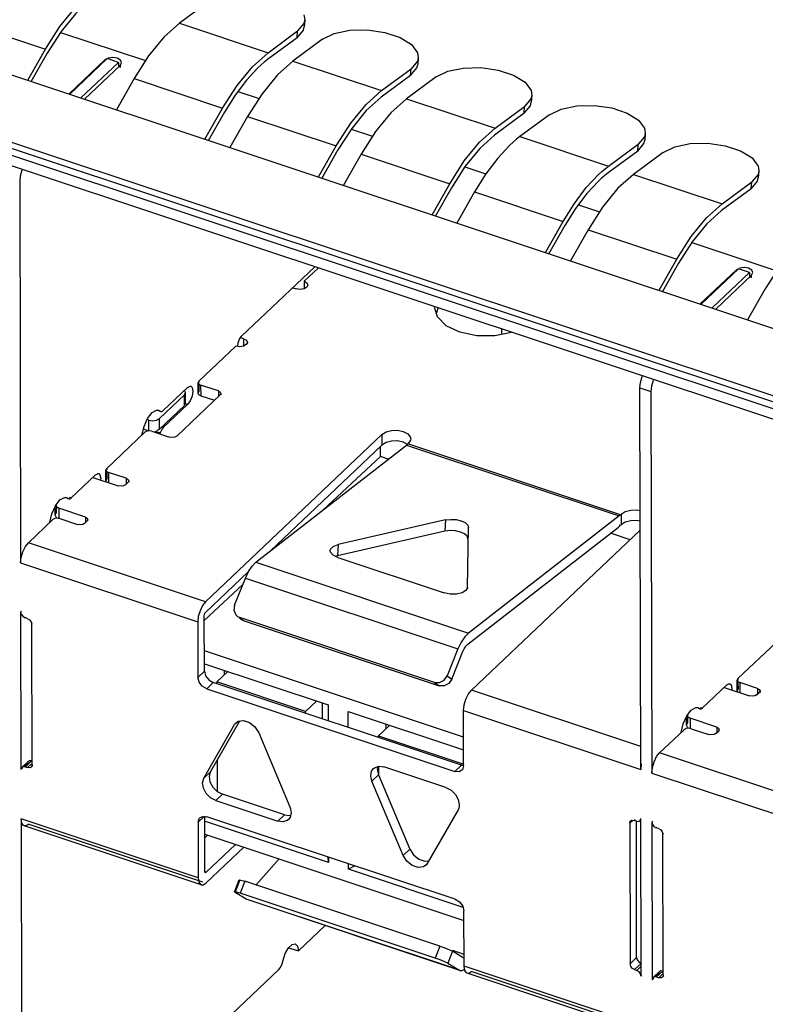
# Model space of a CAD drawing. Extents: x 0 to 1189, y 0 to 841.
# Tile 66 of 256: x 542.04 to 547.1, y 305.59 to 312.28. Entities that reach past the tile are written whole.
import ezdxf

# ---------------------------------------------------------------- set-up
doc = ezdxf.new("R2010")
doc.units = 0
doc.header["$LTSCALE"] = 65.395
doc.layers.get('0').update_dxf_attribs({"linetype": 'CONTINUOUS'})

msp = doc.modelspace()

# ---------------------------------------------------------------- linework, layer by layer
at = {"color": 7, "linetype": 'Continuous'}
for p, q in [((538.0964, 313.1968), (572.4117, 301.78)), ((537.7388, 312.8579), (572.0541, 301.4411)), ((572.0542, 301.3976), (537.7389, 312.8145)), ((543.323, 312.4024), (543.1219, 312.2542)), ((543.968, 312.3108), (543.9728, 312.277)), ((541.6101, 312.2783), (542.2119, 312.0781)), ((543.1219, 312.2542), (543.7237, 312.054)), ((543.9675, 312.2535), (543.9247, 312.2022)), ((543.964, 312.2069), (543.9694, 312.2307)), ((543.9728, 312.277), (543.9675, 312.2535)), ((543.9729, 312.277), (543.9696, 312.2307)), ((542.3176, 312.1973), (542.2239, 312.0506)), ((543.7237, 312.054), (543.9247, 312.2022)), ((543.9214, 312.1559), (543.964, 312.2069)), ((543.9214, 312.1559), (543.9247, 312.2022)), ((543.9214, 312.1559), (543.7203, 312.0077)), ((544.094, 312.1459), (543.8929, 311.9977)), ((542.0921, 311.8675), (542.2119, 312.0781)), ((542.2239, 312.0506), (542.113, 311.8555)), ((543.8929, 311.9977), (543.7873, 311.9029)), ((543.8929, 311.9977), (544.4947, 311.7975)), ((544.7385, 311.997), (544.6957, 311.9457)), ((544.735, 311.9504), (544.7404, 311.9742)), ((544.7438, 312.0205), (544.7385, 311.997)), ((544.7439, 312.0205), (544.7406, 311.9742)), ((544.6924, 311.8994), (544.4913, 311.7512)), ((544.4947, 311.7975), (544.6957, 311.9457)), ((544.6924, 311.8994), (544.735, 311.9504)), ((544.6924, 311.8994), (544.6957, 311.9457)), ((542.8136, 311.8779), (542.6938, 311.6672)), ((542.8136, 311.8779), (543.4154, 311.6777)), ((544.865, 311.8894), (544.6639, 311.7412)), ((543.5001, 311.7669), (543.4274, 311.6502)), ((545.5148, 311.764), (545.5095, 311.7405)), ((545.5149, 311.764), (545.5116, 311.7177)), ((544.6639, 311.7412), (544.5583, 311.6464)), ((544.6639, 311.7412), (545.2657, 311.541)), ((545.4634, 311.6429), (545.506, 311.6939)), ((545.5095, 311.7405), (545.4667, 311.6892)), ((545.506, 311.6939), (545.5114, 311.7177)), ((543.2956, 311.467), (543.4154, 311.6777)), ((543.4274, 311.6502), (543.3165, 311.4551)), ((545.4634, 311.6429), (545.2623, 311.4947)), ((545.2657, 311.541), (545.4667, 311.6892)), ((545.636, 311.6329), (545.4349, 311.4847)), ((545.4634, 311.6429), (545.4667, 311.6892)), ((543.5846, 311.6214), (543.4648, 311.4107)), ((543.5846, 311.6214), (544.1864, 311.4211)), ((544.2921, 311.5403), (544.1984, 311.3936)), ((546.2858, 311.5075), (546.2805, 311.484)), ((546.2859, 311.5075), (546.2826, 311.4611)), ((545.4349, 311.4847), (546.0367, 311.2845)), ((546.0367, 311.2845), (546.2377, 311.4327)), ((546.2344, 311.3864), (546.277, 311.4374)), ((546.2344, 311.3864), (546.2377, 311.4327)), ((546.2805, 311.484), (546.2377, 311.4327)), ((546.277, 311.4374), (546.2825, 311.4612)), ((544.0666, 311.2105), (544.1864, 311.4211)), ((544.1984, 311.3936), (544.0875, 311.1986)), ((544.3556, 311.3648), (544.2358, 311.1542)), ((544.3556, 311.3648), (544.9574, 311.1646)), ((546.2344, 311.3864), (546.0333, 311.2381)), ((546.407, 311.3764), (546.2059, 311.2282)), ((545.0631, 311.2838), (544.9694, 311.1371)), ((546.2059, 311.2282), (546.1003, 311.1333)), ((546.2059, 311.2282), (546.8077, 311.028)), ((547.0515, 311.2275), (547.0087, 311.1762)), ((547.0568, 311.2509), (547.0515, 311.2275)), ((547.0569, 311.251), (547.0536, 311.2046)), ((544.8376, 310.954), (544.9574, 311.1646)), ((546.8077, 311.028), (547.0087, 311.1762)), ((547.0054, 311.1298), (547.048, 311.1809)), ((547.0054, 311.1298), (547.0087, 311.1762)), ((547.048, 311.1809), (547.0535, 311.2046)), ((544.9694, 311.1371), (544.8585, 310.9421)), ((545.1266, 311.1083), (545.0068, 310.8977)), ((545.1266, 311.1083), (545.7284, 310.9081)), ((547.0054, 311.1298), (546.8043, 310.9816)), ((545.8131, 310.9973), (545.7404, 310.8806)), ((545.6086, 310.6975), (545.7284, 310.9081)), ((545.7404, 310.8806), (545.6295, 310.6856)), ((545.8976, 310.8518), (545.7778, 310.6412)), ((545.8976, 310.8518), (546.4994, 310.6516)), ((546.6051, 310.7708), (546.5115, 310.6241)), ((546.3796, 310.441), (546.4994, 310.6516)), ((546.5115, 310.6241), (546.4005, 310.4291)), ((547.1012, 310.4514), (546.9813, 310.2408)), ((544.4873, 309.3113), (544.4872, 309.3795)), ((544.097, 308.9486), (544.4873, 309.3113)), ((544.5407, 309.2935), (544.4873, 309.3113)), ((546.1826, 308.7473), (546.0506, 308.7912)), ((543.2909, 308.1996), (543.5521, 308.4423)), ((545.0518, 307.4064), (543.2913, 307.9921)), ((543.2915, 307.9052), (544.1318, 307.6257)), ((543.4515, 307.852), (543.3767, 307.7811)), ((543.4255, 307.8607), (543.4255, 307.8274)), ((543.9784, 307.5809), (543.3767, 307.7811)), ((543.3767, 307.7811), (543.3767, 307.7688)), ((543.9784, 307.5809), (544.0532, 307.6518)), ((544.0906, 307.6394), (544.0908, 307.5312)), ((544.1318, 307.6257), (544.1321, 307.5175)), ((543.9785, 307.5686), (543.9784, 307.5809)), ((544.2672, 307.5806), (545.052, 307.3195)), ((544.2675, 307.4725), (544.2672, 307.5806)), ((544.4749, 307.4157), (544.5497, 307.4866)), ((544.5237, 307.4953), (544.5238, 307.4621)), ((544.4749, 307.4157), (545.0541, 307.223)), ((544.4749, 307.4034), (544.4749, 307.4157)), ((543.3778, 307.2499), (543.3783, 307.0378)), ((544.4755, 307.1501), (544.4753, 307.204)), ((544.1342, 306.5548), (543.298, 306.833)), ((543.294, 306.7476), (545.0545, 306.1619)), ((543.2941, 306.7235), (543.3131, 306.7412)), ((544.1272, 306.5943), (544.1342, 306.5548)), ((544.1341, 306.592), (544.1342, 306.5548)), ((544.2696, 306.5098), (544.2695, 306.5469)), ((544.3122, 306.5327), (544.2696, 306.5098)), ((545.0485, 306.2506), (544.2696, 306.5098))]:
    msp.add_line(p, q, dxfattribs=at)
at = {"color": 6, "linetype": 'Continuous'}
for p, q in [((537.8243, 312.7402), (571.8989, 301.4034)), ((571.8991, 301.331), (537.8245, 312.6678)), ((542.3722, 311.7742), (542.6154, 312.0047)), ((542.6319, 312.0137), (542.3774, 311.7725)), ((542.4527, 311.7475), (542.7071, 311.9887)), ((542.7207, 311.9697), (542.4775, 311.7392)), ((542.6319, 312.0137), (542.6154, 312.0047)), ((542.7071, 311.9887), (542.6319, 312.0137)), ((542.6692, 312.0216), (542.6385, 312.0173)), ((542.7071, 311.9887), (542.7072, 311.9526)), ((542.7207, 311.9697), (542.7293, 311.9873)), ((542.7207, 311.9527), (542.7207, 311.9697)), ((542.037, 311.1795), (542.0426, 308.5893)), ((544.0413, 310.5995), (543.5443, 310.1285)), ((543.969, 310.502), (544.0639, 310.5919)), ((546.6597, 310.3478), (546.9029, 310.5782)), ((546.9195, 310.5872), (546.665, 310.346)), ((546.7402, 310.321), (546.9947, 310.5622)), ((546.9194, 310.5872), (546.9029, 310.5782)), ((546.9947, 310.5622), (546.9195, 310.5872)), ((546.9567, 310.5952), (546.926, 310.5908)), ((546.9947, 310.5622), (546.9947, 310.5262)), ((547.0082, 310.5432), (547.0168, 310.5608)), ((543.969, 310.502), (543.9692, 310.4515)), ((547.0082, 310.5432), (546.7651, 310.3127)), ((547.0083, 310.5262), (547.0082, 310.5432)), ((543.8932, 310.4586), (543.9154, 310.4512)), ((543.9419, 310.4471), (543.9154, 310.4512)), ((543.9947, 310.4767), (543.9875, 310.4617)), ((544.8749, 310.2601), (544.8554, 310.3246)), ((544.877, 310.3176), (544.8668, 310.2867)), ((544.9341, 310.2006), (544.8749, 310.2601)), ((545.0266, 310.1559), (544.9341, 310.2006)), ((545.3091, 310.1777), (545.3091, 310.1405)), ((543.5176, 310.0597), (543.5212, 310.0849)), ((543.5212, 310.0849), (543.5309, 310.1099)), ((543.5309, 310.1099), (543.5443, 310.1285)), ((543.5578, 310.1123), (543.5408, 310.1179)), ((543.5578, 310.1123), (543.5769, 310.1012)), ((543.5578, 310.1123), (543.5579, 310.0598)), ((543.5835, 310.0869), (543.5762, 310.0719)), ((543.5769, 310.1012), (543.5835, 310.0869)), ((543.5041, 310.0614), (543.2538, 309.8242)), ((543.5307, 310.0573), (543.5041, 310.0614)), ((543.2538, 309.8242), (543.2489, 309.8141)), ((543.2538, 309.8242), (543.2538, 309.8141)), ((543.1771, 309.7805), (543.0122, 309.6242)), ((543.1628, 309.7461), (543.1562, 309.7604)), ((543.1771, 309.7805), (543.1951, 309.7897)), ((543.1951, 309.7897), (543.1993, 309.789)), ((543.1993, 309.789), (543.2081, 309.781)), ((543.2081, 309.781), (543.213, 309.7565)), ((543.213, 309.7565), (543.2082, 309.7229)), ((543.2489, 309.8141), (543.2529, 309.805)), ((543.2491, 309.7417), (543.2489, 309.8141)), ((543.2491, 309.7417), (543.254, 309.7518)), ((543.2529, 309.805), (543.266, 309.7972)), ((543.2539, 309.7972), (543.254, 309.7518)), ((543.3864, 309.7572), (543.266, 309.7972)), ((543.266, 309.7972), (543.2662, 309.7249)), ((543.3864, 309.7572), (543.3865, 309.7187)), ((546.2493, 309.7781), (546.3245, 309.753)), ((546.2549, 307.1878), (546.2493, 309.7781)), ((546.3245, 309.753), (546.3301, 307.1628)), ((543.1555, 309.731), (542.9856, 309.57)), ((543.1036, 309.4506), (543.3986, 309.7302)), ((543.1555, 309.731), (543.1628, 309.7461)), ((543.1556, 309.6586), (543.1555, 309.731)), ((543.1563, 309.6881), (543.163, 309.6737)), ((543.163, 309.6738), (543.1628, 309.7461)), ((543.1953, 309.6895), (543.1774, 309.6647)), ((543.2082, 309.7229), (543.1953, 309.6895)), ((543.2662, 309.7249), (543.36, 309.6937)), ((543.4035, 309.7403), (543.3986, 309.7302)), ((543.4035, 309.7403), (543.4035, 309.7302)), ((542.9363, 309.6102), (542.9666, 309.628)), ((542.9666, 309.628), (542.9803, 309.6272)), ((542.9915, 309.6204), (542.9797, 309.6243)), ((542.9803, 309.6272), (542.9915, 309.6204)), ((542.9858, 309.4976), (543.1556, 309.6586)), ((542.9915, 309.6204), (542.9956, 309.6178)), ((543.0045, 309.6187), (543.0122, 309.6242)), ((543.0125, 309.5085), (543.1774, 309.6647)), ((543.163, 309.6737), (543.1556, 309.6586)), ((543.1774, 309.6647), (543.1617, 309.6699)), ((542.8814, 309.5166), (542.906, 309.5706)), ((542.9137, 309.5596), (542.9026, 309.5632)), ((542.906, 309.5706), (542.9363, 309.6102)), ((542.9138, 309.4872), (542.9137, 309.5596)), ((542.9858, 309.4976), (542.9856, 309.57)), ((542.8672, 309.4578), (542.8814, 309.5166)), ((542.8807, 309.4983), (542.9138, 309.4872)), ((542.9352, 309.4837), (542.9182, 309.4864)), ((542.9352, 309.4837), (543.0556, 309.4437)), ((542.9551, 309.4853), (542.9918, 309.4731)), ((542.9858, 309.4976), (542.9662, 309.4869)), ((542.9976, 309.4871), (542.9918, 309.4731)), ((543.0125, 309.5085), (543.0012, 309.5122)), ((542.8873, 309.4768), (542.628, 309.2311)), ((542.9918, 309.4731), (542.9887, 309.4659)), ((544.4976, 309.4619), (543.2996, 308.3265)), ((544.4976, 309.4619), (544.4977, 309.3895)), ((544.5621, 309.4167), (544.5254, 309.4068)), ((544.6027, 309.418), (544.5621, 309.4167)), ((544.6416, 309.4103), (544.6027, 309.418)), ((544.6415, 309.4827), (544.6721, 309.4672)), ((543.6411, 308.5942), (544.6645, 309.3897)), ((543.7381, 308.6696), (544.4977, 309.3895)), ((544.5254, 309.4068), (544.4977, 309.3895)), ((544.6723, 309.3948), (544.6416, 309.4103)), ((544.6645, 309.3897), (544.6707, 309.3949)), ((544.6645, 309.3897), (546.1087, 308.9092)), ((544.6707, 309.3949), (544.6738, 309.3978)), ((544.6738, 309.3978), (544.6781, 309.4018)), ((546.1181, 308.9173), (544.6738, 309.3978)), ((542.628, 309.2311), (542.6231, 309.221)), ((542.6231, 309.221), (542.627, 309.2119)), ((542.6232, 309.1486), (542.6231, 309.221)), ((542.628, 309.2311), (542.628, 309.221)), ((542.5513, 309.1874), (542.3864, 309.0311)), ((542.5338, 309.1708), (542.7069, 309.1132)), ((542.5513, 309.1874), (542.5693, 309.1966)), ((542.5693, 309.1966), (542.5735, 309.1959)), ((542.5735, 309.1959), (542.5823, 309.1879)), ((542.5823, 309.1879), (542.5872, 309.1634)), ((542.5872, 309.1634), (542.5858, 309.1535)), ((542.6233, 309.1486), (542.6282, 309.1587)), ((542.627, 309.2119), (542.6402, 309.2041)), ((542.6281, 309.2041), (542.6282, 309.1587)), ((542.7606, 309.1641), (542.6402, 309.2041)), ((542.6402, 309.2041), (542.6404, 309.1318)), ((542.7606, 309.1641), (542.7606, 309.1256)), ((542.6275, 309.1396), (542.6233, 309.1486)), ((542.7255, 309.1105), (542.7069, 309.1132)), ((542.7423, 309.1132), (542.7255, 309.1105)), ((542.7549, 309.1202), (542.7423, 309.1132)), ((542.7549, 309.1202), (542.7728, 309.1371)), ((542.7777, 309.1472), (542.7728, 309.1371)), ((542.7777, 309.1472), (542.7777, 309.1371)), ((542.2802, 308.9775), (542.3104, 309.0171)), ((542.3104, 309.0171), (542.3408, 309.0349)), ((542.3408, 309.0349), (542.3545, 309.0341)), ((542.3657, 309.0273), (542.3536, 309.0313)), ((542.3545, 309.0341), (542.3657, 309.0273)), ((542.3657, 309.0273), (542.3698, 309.0247)), ((542.3733, 309.0355), (542.3864, 309.0311)), ((542.3787, 309.0256), (542.3864, 309.0311)), ((542.2556, 308.9234), (542.2802, 308.9775)), ((542.2774, 308.9144), (542.2773, 308.9614)), ((542.2846, 308.9833), (542.2847, 308.9295)), ((542.4834, 308.9014), (542.3029, 308.9615)), ((542.3029, 308.9615), (542.303, 308.8891)), ((542.0961, 308.7269), (542.2615, 308.8837)), ((542.2414, 308.8646), (542.2556, 308.9234)), ((542.2754, 308.8911), (542.2615, 308.8837)), ((542.2924, 308.8933), (542.2754, 308.8911)), ((542.2774, 308.9144), (542.2847, 308.9295)), ((542.284, 308.9001), (542.2774, 308.9144)), ((542.2877, 308.898), (542.284, 308.9001)), ((542.3094, 308.8906), (542.2924, 308.8933)), ((542.3094, 308.8906), (542.4298, 308.8506)), ((542.4834, 308.9014), (542.4835, 308.863)), ((542.5005, 308.8846), (542.4956, 308.8744)), ((542.5006, 308.8745), (542.5005, 308.8845)), ((546.1087, 308.9092), (545.0853, 308.1137)), ((546.1223, 308.9213), (546.1181, 308.9173)), ((546.1223, 308.9213), (546.1225, 308.849)), ((542.4483, 308.8478), (542.4298, 308.8506)), ((542.4652, 308.8505), (542.4483, 308.8478)), ((542.4777, 308.8575), (542.4652, 308.8505)), ((542.4777, 308.8575), (542.4956, 308.8744)), ((544.93, 308.8813), (544.1992, 308.714)), ((544.93, 308.8813), (544.9254, 308.8049)), ((545.0348, 308.876), (545.0625, 308.8633)), ((545.0776, 308.4217), (545.0863, 308.8293)), ((545.0808, 308.0373), (546.1042, 308.8328)), ((546.1092, 308.8479), (546.1182, 308.8449)), ((546.1182, 308.8449), (546.1225, 308.849)), ((546.1501, 308.8663), (546.1225, 308.849)), ((546.2513, 308.8728), (546.2274, 308.8774)), ((544.9254, 308.8049), (544.1947, 308.6376)), ((545.058, 308.7869), (545.0303, 308.7996)), ((545.1049, 307.7259), (546.2514, 308.8125)), ((542.0582, 308.6655), (542.0754, 308.7006)), ((542.0754, 308.7006), (542.0961, 308.7269)), ((543.2996, 308.3265), (542.0961, 308.7269)), ((544.1459, 308.6735), (544.1483, 308.683)), ((544.1483, 308.683), (544.1663, 308.7014)), ((544.1663, 308.7014), (544.1992, 308.714)), ((544.1992, 308.714), (544.1947, 308.6376)), ((544.1478, 308.6619), (544.1459, 308.6735)), ((544.165, 308.6417), (544.1478, 308.6619)), ((544.1973, 308.6258), (544.165, 308.6417)), ((544.1947, 308.6376), (544.1826, 308.633)), ((544.1973, 308.6258), (544.9194, 308.3855)), ((542.0426, 308.5893), (543.2461, 308.1888)), ((543.6411, 308.5942), (545.0853, 308.1137)), ((543.2997, 308.2541), (543.5897, 308.529)), ((543.4968, 308.3031), (543.5697, 308.4866)), ((543.5697, 308.4866), (543.5907, 308.531)), ((543.5697, 308.4866), (545.0139, 308.0061)), ((545.0776, 308.4217), (545.0775, 308.4208)), ((544.961, 308.3769), (544.9194, 308.3855)), ((542.0433, 308.2561), (542.0502, 308.2626)), ((542.0433, 308.2561), (542.0456, 307.1859)), ((542.0575, 308.2271), (542.0732, 308.2176)), ((542.0767, 308.2209), (542.0732, 308.2176)), ((542.0885, 308.2125), (542.0732, 308.2176)), ((543.2908, 308.2312), (543.2919, 308.2393)), ((543.2916, 307.855), (543.2908, 308.2312)), ((543.5047, 308.2373), (543.5155, 308.2269)), ((543.5155, 308.2269), (543.5314, 308.2185)), ((543.5298, 308.2163), (543.5471, 308.2038)), ((544.8553, 307.778), (543.5314, 308.2185)), ((542.0885, 308.2125), (542.1032, 308.2039)), ((542.1032, 308.2039), (542.1141, 308.1903)), ((542.1141, 308.1903), (542.1187, 308.1735)), ((542.1222, 308.1769), (542.1187, 308.1735)), ((542.1207, 307.2184), (542.1187, 308.1735)), ((543.2461, 308.1888), (543.2469, 307.8126)), ((543.5625, 308.1959), (543.5467, 308.2043)), ((543.5486, 308.206), (543.5625, 308.1959)), ((543.5625, 308.1959), (544.8864, 307.7554)), ((546.9155, 307.8046), (547.1748, 308.0503)), ((545.0139, 308.0061), (544.9411, 307.8226)), ((544.9722, 307.8), (545.0451, 307.9835)), ((545.0451, 307.9835), (545.0556, 308.0057)), ((543.2469, 307.8126), (543.2916, 307.855)), ((543.2551, 307.7808), (543.2469, 307.8126)), ((544.9201, 307.7929), (544.9411, 307.8226)), ((544.9411, 307.8226), (544.9722, 307.8)), ((543.277, 307.7525), (543.2551, 307.7808)), ((543.3072, 307.7347), (543.277, 307.7525)), ((543.3072, 307.7347), (543.3519, 307.7771)), ((543.3217, 307.7949), (543.3519, 307.7771)), ((545.0369, 307.2165), (543.3519, 307.7771)), ((544.8553, 307.778), (544.8889, 307.7767)), ((544.8553, 307.778), (544.8864, 307.7554)), ((544.9201, 307.7541), (544.8864, 307.7554)), ((544.8889, 307.7767), (544.9201, 307.7929)), ((544.9512, 307.7703), (544.9201, 307.7541)), ((544.9722, 307.8), (544.9512, 307.7703)), ((546.8388, 307.7609), (546.674, 307.6046)), ((546.8388, 307.7609), (546.8568, 307.7701)), ((546.8568, 307.7701), (546.861, 307.7694)), ((546.861, 307.7694), (546.8698, 307.7614)), ((546.8698, 307.7614), (546.8747, 307.7369)), ((546.9155, 307.8046), (546.9106, 307.7945)), ((546.9106, 307.7945), (546.9146, 307.7854)), ((546.9108, 307.7221), (546.9106, 307.7945)), ((546.9146, 307.7854), (546.9277, 307.7776)), ((546.9155, 307.8046), (546.9156, 307.7945)), ((546.9156, 307.7776), (546.9157, 307.7322)), ((547.0481, 307.7376), (546.9277, 307.7776)), ((546.9277, 307.7776), (546.9279, 307.7053)), ((543.3072, 307.7347), (544.9922, 307.1741)), ((545.067, 307.6645), (545.0842, 307.6996)), ((545.0842, 307.6996), (545.1049, 307.7259)), ((546.2546, 307.3434), (545.1049, 307.7259)), ((546.8214, 307.7443), (546.9945, 307.6867)), ((546.8747, 307.7369), (546.8733, 307.727)), ((546.9108, 307.7221), (546.9157, 307.7322)), ((546.9151, 307.7132), (546.9108, 307.7221)), ((547.013, 307.684), (546.9945, 307.6867)), ((547.0298, 307.6867), (547.013, 307.684)), ((547.0424, 307.6937), (547.0298, 307.6867)), ((547.0424, 307.6937), (547.0603, 307.7106)), ((547.0481, 307.7376), (547.0482, 307.6991)), ((547.0652, 307.7207), (547.0603, 307.7106)), ((547.0652, 307.7207), (547.0652, 307.7106)), ((545.0514, 307.5882), (546.2549, 307.1878)), ((545.0522, 307.212), (545.0514, 307.5882)), ((546.5431, 307.497), (546.5677, 307.551)), ((546.5677, 307.551), (546.598, 307.5906)), ((546.5721, 307.5603), (546.5723, 307.5031)), ((546.598, 307.5906), (546.6284, 307.6084)), ((546.6284, 307.6084), (546.642, 307.6076)), ((546.6532, 307.6008), (546.6414, 307.6047)), ((546.642, 307.6076), (546.6532, 307.6008)), ((546.6532, 307.6008), (546.6573, 307.5982)), ((546.6609, 307.609), (546.674, 307.6046)), ((546.6662, 307.5991), (546.674, 307.6046)), ((543.287, 307.1274), (543.4966, 307.4915)), ((543.5306, 307.5152), (543.3317, 307.1698)), ((543.4966, 307.4915), (543.5067, 307.504)), ((543.5078, 307.5021), (543.4966, 307.4915)), ((543.5067, 307.504), (543.5218, 307.514)), ((543.5218, 307.514), (543.5582, 307.5189)), ((543.5582, 307.5189), (543.5985, 307.5054)), ((543.5985, 307.5054), (543.6349, 307.4764)), ((546.5289, 307.4382), (546.5431, 307.497)), ((546.5649, 307.4879), (546.5648, 307.5349)), ((546.5649, 307.4879), (546.5723, 307.5031)), ((546.5716, 307.4736), (546.5649, 307.4879)), ((546.7709, 307.4749), (546.5904, 307.535)), ((546.5904, 307.535), (546.5906, 307.4626)), ((543.6349, 307.4764), (543.6602, 307.437)), ((543.6602, 307.437), (543.8718, 306.9328)), ((546.3836, 307.3004), (546.549, 307.4572)), ((546.5629, 307.4646), (546.549, 307.4572)), ((546.58, 307.4669), (546.5629, 307.4646)), ((546.5752, 307.4715), (546.5716, 307.4736)), ((546.597, 307.4641), (546.58, 307.4669)), ((546.597, 307.4641), (546.7173, 307.4241)), ((546.7359, 307.4214), (546.7173, 307.4241)), ((546.7527, 307.424), (546.7359, 307.4214)), ((546.7653, 307.431), (546.7527, 307.424)), ((546.7653, 307.431), (546.7832, 307.448)), ((546.7709, 307.4749), (546.771, 307.4365)), ((546.788, 307.4581), (546.7832, 307.448)), ((546.7881, 307.448), (546.7881, 307.458)), ((546.3629, 307.2741), (546.3836, 307.3004)), ((547.5871, 306.9), (546.3836, 307.3004)), ((542.0516, 307.2011), (542.0963, 307.2435)), ((542.0903, 307.2282), (542.0707, 307.2096)), ((542.1201, 307.247), (542.0754, 307.2046)), ((542.1156, 307.2231), (542.0907, 307.1995)), ((542.0962, 307.2434), (542.1044, 307.2479)), ((542.1044, 307.2479), (542.1201, 307.247)), ((542.1252, 307.213), (542.1147, 307.203)), ((544.9922, 307.1741), (545.0369, 307.2165)), ((545.0369, 307.2165), (545.0522, 307.2153)), ((545.0522, 307.212), (545.0442, 307.1856)), ((545.0522, 307.212), (545.0555, 307.2151)), ((546.259, 307.2252), (546.2549, 307.1878)), ((546.3457, 307.2391), (546.3629, 307.2741)), ((542.0496, 307.1989), (542.0456, 307.1859)), ((542.0564, 307.1961), (542.0456, 307.1859)), ((542.0516, 307.2011), (542.0496, 307.1989)), ((542.0604, 307.2057), (542.0516, 307.2011)), ((542.0754, 307.2046), (542.0604, 307.2057)), ((542.0754, 307.2046), (542.0907, 307.1995)), ((542.1066, 307.1986), (542.0907, 307.1995)), ((542.1148, 307.2031), (542.1066, 307.1986)), ((543.3317, 307.1698), (543.287, 307.1274)), ((544.421, 307.1444), (544.4269, 307.1764)), ((544.4295, 307.1077), (544.421, 307.1444)), ((544.4269, 307.1764), (544.4391, 307.1934)), ((544.4295, 307.1077), (544.4742, 307.1501)), ((544.4391, 307.1934), (544.4461, 307.1991)), ((544.4461, 307.1991), (544.4756, 307.2089)), ((544.4694, 307.2068), (544.4657, 307.1867)), ((544.4657, 307.1867), (544.4742, 307.1501)), ((544.4742, 307.1501), (544.6858, 306.6459)), ((544.4756, 307.2089), (544.511, 307.204)), ((544.9323, 307.0639), (544.511, 307.204)), ((545.0223, 307.1719), (544.9922, 307.1741)), ((545.0402, 307.1813), (545.0223, 307.1719)), ((545.0442, 307.1856), (545.0402, 307.1813)), ((546.3301, 307.1628), (547.5337, 306.7624)), ((543.3294, 307.1027), (543.3487, 307.0672)), ((544.6411, 306.6035), (544.4295, 307.1077)), ((543.304, 307.0249), (543.2847, 307.0603)), ((543.3335, 306.9954), (543.304, 307.0249)), ((543.3487, 307.0672), (543.3783, 307.0378)), ((543.4137, 307.019), (543.369, 306.9767)), ((543.3783, 307.0378), (543.4137, 307.019)), ((543.8349, 306.8789), (543.4137, 307.019)), ((544.9323, 307.0639), (544.9671, 307.0456)), ((544.9671, 307.0456), (544.9961, 307.0172)), ((544.9961, 307.0172), (545.0157, 306.9828)), ((543.369, 306.9767), (543.3335, 306.9954)), ((543.369, 306.9767), (543.7902, 306.8365)), ((545.0157, 306.9828), (545.0227, 306.947)), ((543.8349, 306.8789), (543.7902, 306.8365)), ((543.8803, 306.8933), (543.8734, 306.8621)), ((543.8793, 306.9062), (543.8803, 306.8933)), ((545.0143, 306.9131), (544.8047, 306.5491)), ((545.019, 306.9234), (545.0143, 306.9131)), ((543.2499, 306.4523), (542.0464, 306.8528)), ((542.0464, 306.8528), (542.052, 304.2625)), ((542.1002, 306.8168), (543.2775, 306.4251)), ((543.2905, 306.8678), (543.2491, 306.8286)), ((543.2491, 306.8286), (543.2499, 306.4523)), ((543.261, 306.8593), (543.2789, 306.8687)), ((543.2789, 306.8687), (543.3091, 306.8664)), ((543.2946, 306.4947), (543.2938, 306.8709)), ((544.994, 306.3059), (543.3091, 306.8664)), ((543.825, 306.8316), (543.7902, 306.8365)), ((543.8734, 306.8621), (543.8622, 306.8471)), ((546.2011, 306.8416), (546.1805, 306.8221)), ((546.1805, 306.8221), (546.1826, 305.867)), ((546.1865, 306.8375), (546.1947, 306.842)), ((546.1947, 306.842), (546.2106, 306.841)), ((546.2161, 306.8463), (546.2106, 306.841)), ((546.2259, 306.8359), (546.2106, 306.841)), ((546.2273, 305.9094), (546.2253, 306.8376)), ((546.2259, 306.8359), (546.2405, 306.8347)), ((546.2405, 306.8347), (546.2497, 306.8394)), ((546.2497, 306.8394), (546.2557, 306.8451)), ((546.258, 305.7844), (546.2556, 306.8547)), ((546.3309, 306.8297), (546.3377, 306.8361)), ((546.3309, 306.8297), (546.3332, 305.7594)), ((543.2704, 306.4035), (542.0669, 306.804)), ((546.345, 306.8006), (546.3607, 306.7911)), ((546.3642, 306.7944), (546.3607, 306.7911)), ((546.3761, 306.786), (546.3607, 306.7911)), ((546.3761, 306.786), (546.3908, 306.7774)), ((546.3908, 306.7774), (546.4016, 306.7638)), ((546.4016, 306.7638), (546.4062, 306.747)), ((546.4098, 306.7504), (546.4062, 306.747)), ((546.4083, 305.792), (546.4062, 306.747)), ((543.5033, 306.678), (543.3036, 306.4887)), ((543.3037, 306.4163), (543.5599, 306.6591)), ((544.6858, 306.6459), (544.6411, 306.6035)), ((543.6411, 306.4019), (543.7998, 306.5793)), ((544.8047, 306.5491), (544.7946, 306.5366)), ((544.8062, 306.5474), (544.795, 306.5368)), ((543.298, 306.4866), (543.2925, 306.4884)), ((543.3036, 306.4887), (543.2937, 306.492)), ((543.2959, 306.4884), (543.2946, 306.4947)), ((543.298, 306.4866), (543.2959, 306.4884)), ((544.7431, 306.5217), (544.7028, 306.5351)), ((544.7795, 306.5265), (544.7431, 306.5217)), ((544.7946, 306.5366), (544.7795, 306.5265)), ((543.283, 306.4035), (543.3037, 306.4163)), ((543.4958, 306.3563), (543.5267, 306.4377)), ((543.5011, 306.3514), (543.532, 306.4329)), ((543.532, 306.4329), (543.5268, 306.4377)), ((543.5664, 306.4287), (543.5354, 306.3472)), ((543.5397, 306.4366), (543.5664, 306.4287)), ((544.8902, 305.9883), (543.5664, 306.4287)), ((543.2703, 306.4036), (543.283, 306.4035)), ((543.4958, 306.3563), (543.5011, 306.3514)), ((543.5744, 306.3065), (543.5011, 306.3514)), ((544.8593, 305.9068), (543.5354, 306.3472)), ((545.0186, 305.826), (543.5744, 306.3065)), ((543.5812, 306.3034), (543.5744, 306.3065)), ((545.0253, 305.8229), (543.581, 306.3034)), ((544.994, 306.3059), (545.0242, 306.288)), ((545.0242, 306.288), (545.0462, 306.2597)), ((545.0462, 306.2597), (545.0543, 306.228)), ((545.0552, 305.8517), (545.0543, 306.228)), ((543.9296, 305.955), (544.1111, 306.127)), ((543.8637, 305.9769), (543.9296, 305.955)), ((543.8867, 305.9995), (543.9091, 306.0038)), ((544.8902, 305.9883), (544.8593, 305.9068)), ((544.9762, 305.9524), (544.9453, 305.8709)), ((544.9552, 305.9631), (544.9762, 305.9524)), ((545.0496, 305.9074), (544.9762, 305.9524)), ((545.055, 305.9315), (544.9778, 305.9572)), ((543.8267, 305.8923), (543.8412, 305.9378)), ((544.893, 305.8946), (544.8593, 305.9068)), ((545.0529, 305.9059), (545.0496, 305.9074)), ((546.2273, 305.9094), (546.1826, 305.867)), ((546.2273, 305.9094), (546.2312, 305.894)), ((546.2312, 305.894), (546.2416, 305.8801)), ((546.2416, 305.8801), (546.2575, 305.8704)), ((542.796, 304.8806), (543.794, 305.8265)), ((543.794, 305.8265), (543.8075, 305.8436)), ((544.9453, 305.8709), (545.0186, 305.826)), ((545.0186, 305.826), (545.0254, 305.8229)), ((546.2587, 305.4513), (545.0552, 305.8517)), ((545.0594, 305.8222), (545.0552, 305.8517)), ((545.071, 305.8052), (545.0594, 305.8222)), ((545.109, 305.8157), (546.2533, 305.435)), ((546.1872, 305.8503), (546.1826, 305.867)), ((546.2575, 305.8704), (546.2128, 305.8281)), ((546.2128, 305.8281), (546.2281, 305.823)), ((546.2578, 305.8511), (546.2281, 305.823)), ((546.2438, 305.8134), (546.2281, 305.823)), ((546.3391, 305.7746), (546.3838, 305.817)), ((546.4076, 305.8205), (546.3629, 305.7781)), ((546.3838, 305.817), (546.3919, 305.8214)), ((546.3919, 305.8214), (546.4076, 305.8205)), ((545.0756, 305.803), (545.071, 305.8052)), ((546.2588, 305.4093), (545.0757, 305.8029)), ((546.258, 305.7844), (546.2615, 305.7878)), ((546.3372, 305.7724), (546.3332, 305.7594)), ((546.3439, 305.7696), (546.3332, 305.7594)), ((546.3391, 305.7746), (546.3372, 305.7724)), ((546.348, 305.7792), (546.3391, 305.7746)), ((546.3629, 305.7781), (546.348, 305.7792)), ((546.3779, 305.8018), (546.3582, 305.7831)), ((546.3629, 305.7781), (546.3782, 305.773)), ((546.4031, 305.7966), (546.3782, 305.773)), ((546.3941, 305.7721), (546.3782, 305.773)), ((546.4023, 305.7766), (546.3941, 305.7721)), ((546.4127, 305.7865), (546.4023, 305.7766))]:
    msp.add_line(p, q, dxfattribs=at)
at = {"color": 4, "linetype": 'Continuous'}
for p, q in [((542.3144, 312.1922), (542.8917, 312.0002)), ((543.5187, 311.7916), (543.6627, 311.7436)), ((544.2889, 311.5353), (544.4337, 311.4871)), ((545.0599, 311.2788), (545.2031, 311.2312)), ((545.8317, 311.022), (545.9757, 310.9741)), ((546.6019, 310.7658), (547.1792, 310.5737))]:
    msp.add_line(p, q, dxfattribs=at)
at = {"color": 7, "linetype": 'Continuous'}
for points in [[(542.2119, 312.0781), (542.3104, 312.2325), (542.4146, 312.3596), (542.5202, 312.4544)], [(542.5168, 312.4081), (542.4165, 312.318), (542.3176, 312.1973)], [(543.1219, 312.2542), (543.0163, 312.1594), (542.9122, 312.0323), (542.8136, 311.8779)], [(544.094, 312.1459), (544.1732, 312.1848), (544.2788, 312.2066), (544.397, 312.2092), (544.516, 312.1923), (544.6207, 312.1577), (544.6981, 312.1098), (544.739, 312.0543), (544.7438, 312.0205)], [(543.4154, 311.6777), (543.514, 311.8321), (543.6181, 311.9592), (543.7237, 312.054)], [(543.7203, 312.0077), (543.6985, 311.9908), (543.6766, 311.9724), (543.6547, 311.9524)], [(543.6547, 311.9524), (543.5764, 311.8684), (543.5001, 311.7669)], [(543.7873, 311.9029), (543.6832, 311.7758), (543.5846, 311.6214)], [(544.865, 311.8894), (544.9442, 311.9282), (545.0498, 311.9501), (545.168, 311.9527), (545.287, 311.9358), (545.3917, 311.9012), (545.4691, 311.8533), (545.51, 311.7978), (545.5148, 311.764)], [(544.1864, 311.4211), (544.285, 311.5756), (544.3891, 311.7027), (544.4947, 311.7975)], [(544.4913, 311.7512), (544.391, 311.6611), (544.2921, 311.5403)], [(545.636, 311.6329), (545.7152, 311.6717), (545.8208, 311.6936), (545.939, 311.6962), (546.058, 311.6793), (546.1627, 311.6447), (546.2401, 311.5968), (546.281, 311.5412), (546.2858, 311.5075)], [(544.5583, 311.6464), (544.4542, 311.5192), (544.3556, 311.3648)], [(544.9574, 311.1646), (545.056, 311.319), (545.1601, 311.4461), (545.2657, 311.541)], [(545.2623, 311.4947), (545.162, 311.4046), (545.0631, 311.2838)], [(545.3658, 311.4264), (545.2835, 311.3381), (545.2031, 311.2312), (545.1266, 311.1083)], [(545.4349, 311.4847), (545.412, 311.4669), (545.3889, 311.4475), (545.3658, 311.4264)], [(546.407, 311.3764), (546.4862, 311.4152), (546.5918, 311.4371), (546.71, 311.4396), (546.829, 311.4227), (546.9337, 311.3882), (547.0111, 311.3402), (547.052, 311.2847), (547.0568, 311.2509)], [(545.7284, 310.9081), (545.8048, 311.031), (545.8852, 311.1378), (545.9676, 311.2262)], [(545.9676, 311.2262), (545.9907, 311.2473), (546.0137, 311.2667), (546.0367, 311.2845)], [(546.0333, 311.2381), (546.0115, 311.2213), (545.9896, 311.2028), (545.9677, 311.1828)], [(545.9677, 311.1828), (545.8894, 311.0989), (545.8131, 310.9973)], [(546.1003, 311.1333), (545.9962, 311.0062), (545.8976, 310.8518)], [(546.4994, 310.6516), (546.598, 310.806), (546.7021, 310.9331), (546.8077, 311.028)], [(546.8043, 310.9816), (546.704, 310.8915), (546.6051, 310.7708)], [(547.4094, 310.8277), (547.3038, 310.7329), (547.1997, 310.6058), (547.1012, 310.4514)]]:
    msp.add_lwpolyline(points, dxfattribs=at)
at = {"color": 6, "linetype": 'Continuous'}
for points in [[(542.7293, 311.9873), (542.7215, 312.0041), (542.6995, 312.0168), (542.6692, 312.0216)], [(542.0526, 311.2558), (542.0411, 311.2169), (542.037, 311.1795)], [(547.0168, 310.5608), (547.0091, 310.5776), (546.9871, 310.5903), (546.9567, 310.5952)], [(543.969, 310.502), (543.9881, 310.491), (543.9947, 310.4767)], [(543.9875, 310.4617), (543.9682, 310.451), (543.9419, 310.4471)], [(545.3784, 310.1546), (545.3781, 310.1544), (545.2641, 310.1314), (545.1414, 310.1318), (545.0266, 310.1559)], [(543.5762, 310.0719), (543.5569, 310.0612), (543.5307, 310.0573)], [(546.2493, 309.7781), (546.2534, 309.8155), (546.2649, 309.8544), (546.2671, 309.8589)], [(546.3401, 309.8293), (546.3286, 309.7905), (546.3245, 309.753)], [(543.3864, 309.7572), (543.3988, 309.7501), (543.4035, 309.7403)], [(543.2662, 309.7249), (543.2538, 309.7319), (543.2491, 309.7417)], [(542.9956, 309.6178), (542.9974, 309.6174), (543.0045, 309.6187)], [(542.9137, 309.5596), (542.9399, 309.5555), (542.9661, 309.5593), (542.9856, 309.57)], [(542.9182, 309.4864), (542.9012, 309.4842), (542.8873, 309.4768)], [(543.0125, 309.5085), (543.0047, 309.4992), (542.9976, 309.4871)], [(544.4976, 309.4619), (544.5252, 309.4792), (544.5619, 309.489), (544.6025, 309.4903), (544.6415, 309.4827)], [(543.1036, 309.4506), (543.091, 309.4436), (543.0741, 309.4409), (543.0556, 309.4437)], [(544.6721, 309.4672), (544.6896, 309.4466), (544.6928, 309.4321)], [(544.6928, 309.4321), (544.6918, 309.4238), (544.6781, 309.4018)], [(542.7606, 309.1641), (542.773, 309.157), (542.7777, 309.1472)], [(542.3698, 309.0247), (542.3715, 309.0243), (542.3787, 309.0256)], [(542.281, 308.9786), (542.2839, 308.9724), (542.3029, 308.9615)], [(546.1223, 308.9213), (546.15, 308.9386), (546.1867, 308.9485), (546.2273, 308.9498), (546.2511, 308.9451)], [(542.4834, 308.9014), (542.4958, 308.8943), (542.5005, 308.8846)], [(544.93, 308.8813), (544.9643, 308.8856), (545.0007, 308.8838), (545.0348, 308.876)], [(546.1181, 308.9173), (546.1149, 308.9144), (546.1118, 308.9117), (546.1087, 308.9092)], [(545.0625, 308.8633), (545.0804, 308.847), (545.0863, 308.8293)], [(546.1042, 308.8328), (546.1089, 308.8366), (546.1135, 308.8406), (546.1182, 308.8449)], [(546.2274, 308.8774), (546.1868, 308.8761), (546.1501, 308.8663)], [(545.0303, 308.7996), (544.9962, 308.8074), (544.9598, 308.8092), (544.9254, 308.8049)], [(545.0818, 308.7529), (545.0758, 308.7706), (545.058, 308.7869)], [(542.0426, 308.5893), (542.0467, 308.6267), (542.0582, 308.6655)], [(543.5907, 308.531), (543.6152, 308.5679), (543.6411, 308.5942)], [(545.0775, 308.4208), (545.068, 308.4014), (545.042, 308.3856)], [(545.042, 308.3856), (545.0042, 308.3769), (544.961, 308.3769)], [(543.2996, 308.3265), (543.2789, 308.3002), (543.2617, 308.2651), (543.2502, 308.2263), (543.2461, 308.1888)], [(543.4968, 308.3031), (543.4921, 308.268), (543.5047, 308.2373)], [(542.0433, 308.2561), (542.0472, 308.2409), (542.0575, 308.2271)], [(543.2919, 308.2393), (543.295, 308.2475), (543.2997, 308.2541)], [(545.0853, 308.1137), (545.0594, 308.0874), (545.0349, 308.0505), (545.0139, 308.0061)], [(545.0556, 308.0057), (545.0678, 308.0242), (545.0808, 308.0373)], [(543.2916, 307.855), (543.2998, 307.8232), (543.3217, 307.7949)], [(547.0481, 307.7376), (547.0605, 307.7305), (547.0652, 307.7207)], [(545.0514, 307.5882), (545.0555, 307.6256), (545.067, 307.6645)], [(546.5685, 307.5521), (546.5714, 307.5459), (546.5904, 307.535)], [(546.6573, 307.5982), (546.6591, 307.5978), (546.6662, 307.5991)], [(546.7709, 307.4749), (546.7834, 307.4679), (546.788, 307.4581)], [(542.0903, 307.2282), (542.0941, 307.241), (542.0962, 307.2434)], [(542.1207, 307.2184), (542.1169, 307.2056), (542.1148, 307.2031)], [(546.3301, 307.1628), (546.3342, 307.2002), (546.3457, 307.2391)], [(543.3317, 307.1698), (543.3233, 307.1387), (543.3294, 307.1027)], [(543.2847, 307.0603), (543.2786, 307.0964), (543.287, 307.1274)], [(545.0227, 306.947), (545.0218, 306.9348), (545.019, 306.9234)], [(543.8349, 306.8789), (543.8697, 306.874), (543.8765, 306.8761)], [(543.8718, 306.9328), (543.8765, 306.9195), (543.8793, 306.9062)], [(542.0668, 306.804), (542.0622, 306.8062), (542.0506, 306.8232), (542.0464, 306.8528)], [(542.1002, 306.8168), (542.0795, 306.8039), (542.0668, 306.804)], [(543.2491, 306.8286), (543.2571, 306.8549), (543.261, 306.8593)], [(543.8622, 306.8471), (543.854, 306.8407), (543.825, 306.8316)], [(546.1805, 306.8221), (546.1844, 306.835), (546.1865, 306.8375)], [(546.2497, 306.8394), (546.2512, 306.8411), (546.2556, 306.8547)], [(546.3309, 306.8297), (546.3347, 306.8144), (546.345, 306.8006)], [(544.6858, 306.6459), (544.7111, 306.6066), (544.7475, 306.5775)], [(544.7028, 306.5351), (544.6663, 306.5642), (544.6411, 306.6035)], [(544.7475, 306.5775), (544.7878, 306.564), (544.8154, 306.5677)], [(543.3036, 306.4887), (543.2992, 306.4864), (543.298, 306.4866)], [(543.2499, 306.4523), (543.2541, 306.4228), (543.2657, 306.4058), (543.2703, 306.4036)], [(543.5268, 306.4377), (543.5272, 306.4381), (543.5397, 306.4366)], [(543.5354, 306.3472), (543.5087, 306.3551), (543.4962, 306.3567), (543.4958, 306.3563)], [(543.8412, 305.9378), (543.8627, 305.976), (543.8867, 305.9995)], [(543.9091, 306.0038), (543.924, 305.9882), (543.9296, 305.955)], [(544.8902, 305.9883), (544.9239, 305.9761), (544.9552, 305.9631)], [(543.8075, 305.8436), (543.8189, 305.8666), (543.8267, 305.8923)], [(544.9453, 305.8709), (544.9242, 305.8816), (544.893, 305.8946)], [(545.0254, 305.8229), (545.0397, 305.8214), (545.0584, 305.8287)], [(545.109, 305.8157), (545.0883, 305.8028), (545.0756, 305.803)], [(546.2128, 305.8281), (546.198, 305.8367), (546.1872, 305.8503)], [(546.258, 305.7844), (546.2541, 305.7997), (546.2438, 305.8134)], [(546.3779, 305.8018), (546.3816, 305.8145), (546.3838, 305.817)], [(546.4083, 305.792), (546.4045, 305.7791), (546.4023, 305.7766)]]:
    msp.add_lwpolyline(points, dxfattribs=at)

doc.saveas('drawing.dxf')
